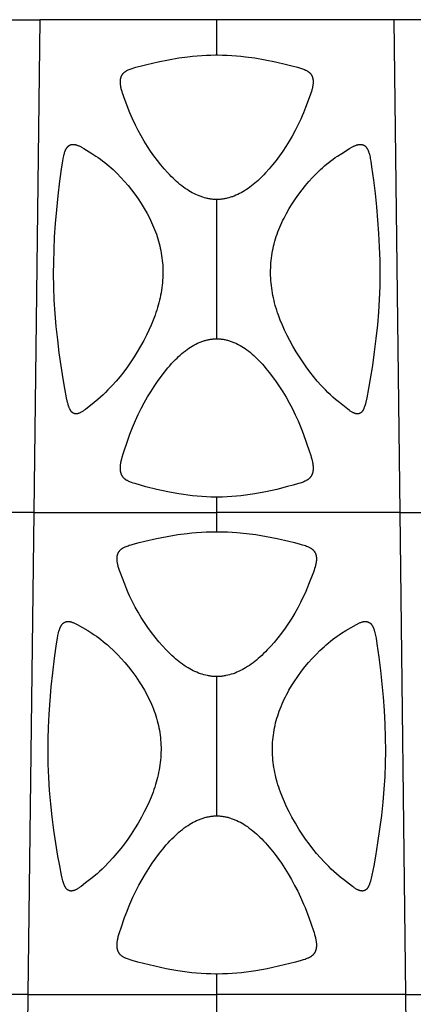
# Model space of a CAD drawing. Header units: millimetres. Extents: x 1250 to 1725, y 0 to 1655.
# Tile 253 of 256: x 1470 to 1505, y 1569 to 1655. Entities that reach past the tile are written whole.
import ezdxf

# ---------------------------------------------------------------- set-up
doc = ezdxf.new("R2010")
doc.units = ezdxf.units.MM
doc.header["$MEASUREMENT"] = 0
doc.layers.add('Crea2D$visibili$tangenti', color=7, linetype='Continuous', true_color=0x000000)

msp = doc.modelspace()

# ---------------------------------------------------------------- linework, layer by layer
at = {"layer": 'Crea2D$visibili$tangenti'}
for p, q in [((1441.887, 1654.609), (1472.206, 1654.609)), ((1472.206, 1654.609), (1471.684, 1611.82)), ((1487.599, 1654.609), (1472.206, 1654.609)), ((1502.993, 1654.609), (1487.599, 1654.609)), ((1487.599, 1651.544), (1487.599, 1654.609)), ((1502.993, 1654.609), (1503.514, 1611.82)), ((1533.312, 1654.609), (1502.993, 1654.609)), ((1487.599, 1626.905), (1487.599, 1638.995)), ((1487.599, 1611.82), (1487.599, 1613.146)), ((1471.684, 1611.82), (1440.337, 1611.82)), ((1471.684, 1611.82), (1471.174, 1569.947)), ((1471.684, 1611.82), (1487.599, 1611.82)), ((1503.514, 1611.82), (1487.599, 1611.82)), ((1487.599, 1610.149), (1487.599, 1611.82)), ((1503.514, 1611.82), (1504.024, 1569.947)), ((1503.514, 1611.82), (1534.861, 1611.82)), ((1487.599, 1585.472), (1487.599, 1597.565)), ((1487.599, 1569.947), (1487.599, 1571.739)), ((1471.174, 1569.947), (1438.823, 1569.947)), ((1471.174, 1569.947), (1470.665, 1528.073)), ((1471.174, 1569.947), (1487.599, 1569.947)), ((1504.024, 1569.947), (1487.599, 1569.947)), ((1487.599, 1568.269), (1487.599, 1569.947)), ((1504.024, 1569.947), (1504.534, 1528.073)), ((1504.024, 1569.947), (1536.375, 1569.947))]:
    msp.add_line(p, q, dxfattribs=at)
for points in [[(1487.599, 1638.995), (1487.522, 1638.996), (1487.446, 1638.999), (1487.369, 1639.004), (1487.293, 1639.009), (1487.216, 1639.017), (1487.14, 1639.026), (1487.064, 1639.036), (1486.988, 1639.047), (1486.912, 1639.06), (1486.837, 1639.075), (1486.762, 1639.09), (1486.687, 1639.107), (1486.538, 1639.145), (1486.391, 1639.188), (1486.311, 1639.214), (1486.232, 1639.241), (1486.075, 1639.299), (1485.921, 1639.362), (1485.768, 1639.431), (1485.618, 1639.504), (1485.47, 1639.582), (1485.324, 1639.664), (1485.18, 1639.75), (1485.019, 1639.853), (1484.86, 1639.96), (1484.705, 1640.072), (1484.552, 1640.188), (1484.403, 1640.308), (1484.256, 1640.43), (1484.111, 1640.557), (1483.969, 1640.686), (1483.806, 1640.84), (1483.646, 1640.999), (1483.489, 1641.16), (1483.334, 1641.324), (1483.034, 1641.66), (1482.744, 1642.005), (1482.435, 1642.393), (1482.137, 1642.79), (1481.85, 1643.194), (1481.575, 1643.607), (1481.294, 1644.058), (1481.026, 1644.518), (1480.772, 1644.985), (1480.531, 1645.458), (1480.279, 1645.992), (1480.16, 1646.262), (1480.046, 1646.534), (1479.549, 1647.835), (1479.462, 1648.072), (1479.411, 1648.221), (1479.363, 1648.372), (1479.32, 1648.523), (1479.3, 1648.6), (1479.282, 1648.676), (1479.269, 1648.738), (1479.256, 1648.8), (1479.245, 1648.863), (1479.236, 1648.925), (1479.228, 1648.988), (1479.222, 1649.051), (1479.217, 1649.114), (1479.215, 1649.178), (1479.215, 1649.236), (1479.217, 1649.295), (1479.219, 1649.325), (1479.221, 1649.354), (1479.224, 1649.383), (1479.228, 1649.413), (1479.232, 1649.442), (1479.237, 1649.471), (1479.243, 1649.5), (1479.249, 1649.528), (1479.256, 1649.557), (1479.264, 1649.585), (1479.273, 1649.613), (1479.283, 1649.641), (1479.292, 1649.665), (1479.302, 1649.69), (1479.313, 1649.714), (1479.324, 1649.737), (1479.336, 1649.761), (1479.349, 1649.784), (1479.363, 1649.806), (1479.376, 1649.829), (1479.391, 1649.851), (1479.406, 1649.872), (1479.422, 1649.893), (1479.438, 1649.914), (1479.455, 1649.934), (1479.473, 1649.954), (1479.491, 1649.973), (1479.509, 1649.991), (1479.53, 1650.011), (1479.552, 1650.03), (1479.574, 1650.049), (1479.596, 1650.067), (1479.62, 1650.084), (1479.643, 1650.101), (1479.667, 1650.117), (1479.692, 1650.132), (1479.716, 1650.148), (1479.742, 1650.162), (1479.793, 1650.19), (1479.845, 1650.217), (1479.897, 1650.242), (1479.98, 1650.278), (1480.063, 1650.311), (1480.146, 1650.342), (1480.231, 1650.372), (1480.401, 1650.426), (1480.573, 1650.476), (1481.05, 1650.607), (1481.53, 1650.728), (1482.494, 1650.95), (1483.394, 1651.131), (1484.298, 1651.286), (1485.095, 1651.395), (1485.495, 1651.439), (1485.895, 1651.475), (1486.297, 1651.504), (1486.698, 1651.525), (1487.1, 1651.539), (1487.503, 1651.544), (1487.599, 1651.544)], [(1487.599, 1651.544), (1487.696, 1651.544), (1488.099, 1651.539), (1488.501, 1651.526), (1488.903, 1651.504), (1489.305, 1651.475), (1489.705, 1651.438), (1490.105, 1651.394), (1490.902, 1651.286), (1491.805, 1651.131), (1492.703, 1650.95), (1493.666, 1650.729), (1494.145, 1650.608), (1494.622, 1650.477), (1494.797, 1650.426), (1494.97, 1650.37), (1495.056, 1650.34), (1495.141, 1650.308), (1495.226, 1650.274), (1495.309, 1650.237), (1495.361, 1650.213), (1495.411, 1650.187), (1495.461, 1650.159), (1495.486, 1650.145), (1495.51, 1650.13), (1495.534, 1650.115), (1495.557, 1650.099), (1495.58, 1650.083), (1495.603, 1650.066), (1495.625, 1650.048), (1495.647, 1650.03), (1495.668, 1650.011), (1495.689, 1649.992), (1495.707, 1649.974), (1495.725, 1649.954), (1495.743, 1649.935), (1495.76, 1649.914), (1495.776, 1649.894), (1495.792, 1649.873), (1495.807, 1649.851), (1495.822, 1649.829), (1495.836, 1649.806), (1495.85, 1649.784), (1495.862, 1649.76), (1495.875, 1649.737), (1495.886, 1649.713), (1495.897, 1649.689), (1495.907, 1649.664), (1495.916, 1649.64), (1495.926, 1649.612), (1495.935, 1649.584), (1495.943, 1649.556), (1495.95, 1649.527), (1495.956, 1649.499), (1495.962, 1649.47), (1495.966, 1649.441), (1495.971, 1649.412), (1495.974, 1649.383), (1495.977, 1649.354), (1495.979, 1649.324), (1495.981, 1649.295), (1495.983, 1649.236), (1495.983, 1649.178), (1495.981, 1649.114), (1495.977, 1649.05), (1495.97, 1648.986), (1495.962, 1648.922), (1495.952, 1648.859), (1495.941, 1648.796), (1495.929, 1648.733), (1495.915, 1648.671), (1495.897, 1648.594), (1495.877, 1648.517), (1495.833, 1648.365), (1495.785, 1648.214), (1495.734, 1648.065), (1495.334, 1646.996), (1495.148, 1646.523), (1495.034, 1646.251), (1494.914, 1645.98), (1494.661, 1645.446), (1494.42, 1644.973), (1494.166, 1644.506), (1493.898, 1644.048), (1493.617, 1643.597), (1493.342, 1643.185), (1493.055, 1642.781), (1492.757, 1642.385), (1492.448, 1641.998), (1492.152, 1641.646), (1491.846, 1641.304), (1491.688, 1641.138), (1491.528, 1640.974), (1491.364, 1640.813), (1491.197, 1640.656), (1491.058, 1640.531), (1490.918, 1640.409), (1490.774, 1640.29), (1490.628, 1640.174), (1490.48, 1640.062), (1490.328, 1639.954), (1490.174, 1639.849), (1490.017, 1639.749), (1489.873, 1639.663), (1489.727, 1639.581), (1489.578, 1639.503), (1489.427, 1639.429), (1489.274, 1639.361), (1489.119, 1639.297), (1489.041, 1639.268), (1488.962, 1639.239), (1488.883, 1639.212), (1488.803, 1639.187), (1488.656, 1639.144), (1488.508, 1639.106), (1488.433, 1639.09), (1488.358, 1639.074), (1488.283, 1639.06), (1488.208, 1639.047), (1488.132, 1639.035), (1488.056, 1639.025), (1487.981, 1639.017), (1487.904, 1639.009), (1487.828, 1639.003), (1487.752, 1638.999), (1487.676, 1638.996), (1487.599, 1638.995)], [(1487.599, 1613.146), (1487.503, 1613.146), (1487.1, 1613.152), (1486.698, 1613.167), (1486.297, 1613.191), (1485.896, 1613.224), (1485.496, 1613.264), (1485.097, 1613.313), (1484.7, 1613.368), (1484.303, 1613.431), (1483.822, 1613.517), (1483.343, 1613.612), (1482.388, 1613.824), (1481.439, 1614.058), (1480.967, 1614.185), (1480.498, 1614.323), (1480.34, 1614.372), (1480.183, 1614.425), (1480.106, 1614.454), (1480.029, 1614.485), (1479.953, 1614.518), (1479.916, 1614.535), (1479.879, 1614.553), (1479.827, 1614.58), (1479.776, 1614.608), (1479.751, 1614.622), (1479.727, 1614.637), (1479.702, 1614.653), (1479.678, 1614.669), (1479.655, 1614.686), (1479.631, 1614.703), (1479.609, 1614.72), (1479.586, 1614.738), (1479.565, 1614.757), (1479.543, 1614.776), (1479.523, 1614.796), (1479.503, 1614.817), (1479.485, 1614.837), (1479.467, 1614.857), (1479.45, 1614.878), (1479.434, 1614.899), (1479.418, 1614.921), (1479.402, 1614.943), (1479.388, 1614.966), (1479.374, 1614.989), (1479.36, 1615.013), (1479.347, 1615.037), (1479.335, 1615.061), (1479.324, 1615.085), (1479.313, 1615.11), (1479.302, 1615.135), (1479.293, 1615.16), (1479.284, 1615.186), (1479.274, 1615.216), (1479.265, 1615.247), (1479.257, 1615.278), (1479.25, 1615.309), (1479.243, 1615.34), (1479.237, 1615.372), (1479.232, 1615.404), (1479.228, 1615.435), (1479.225, 1615.467), (1479.222, 1615.499), (1479.219, 1615.531), (1479.217, 1615.563), (1479.215, 1615.628), (1479.215, 1615.692), (1479.218, 1615.77), (1479.223, 1615.848), (1479.231, 1615.926), (1479.24, 1616.003), (1479.252, 1616.081), (1479.265, 1616.157), (1479.279, 1616.234), (1479.296, 1616.31), (1479.332, 1616.462), (1479.373, 1616.613), (1479.465, 1616.913), (1479.863, 1618.086), (1480.048, 1618.606), (1480.162, 1618.907), (1480.282, 1619.206), (1480.536, 1619.799), (1480.777, 1620.321), (1481.031, 1620.837), (1481.3, 1621.345), (1481.582, 1621.846), (1481.857, 1622.3), (1482.143, 1622.747), (1482.442, 1623.185), (1482.753, 1623.616), (1483.048, 1624), (1483.354, 1624.376), (1483.511, 1624.559), (1483.673, 1624.74), (1483.837, 1624.917), (1484.006, 1625.091), (1484.143, 1625.226), (1484.283, 1625.359), (1484.426, 1625.489), (1484.572, 1625.615), (1484.72, 1625.738), (1484.872, 1625.857), (1485.027, 1625.972), (1485.185, 1626.082), (1485.328, 1626.175), (1485.473, 1626.265), (1485.621, 1626.349), (1485.771, 1626.43), (1485.924, 1626.505), (1486.001, 1626.54), (1486.079, 1626.574), (1486.158, 1626.607), (1486.237, 1626.638), (1486.317, 1626.668), (1486.397, 1626.696), (1486.47, 1626.72), (1486.543, 1626.742), (1486.617, 1626.763), (1486.691, 1626.783), (1486.765, 1626.802), (1486.84, 1626.819), (1486.915, 1626.834), (1486.99, 1626.848), (1487.066, 1626.861), (1487.141, 1626.872), (1487.217, 1626.881), (1487.294, 1626.889), (1487.37, 1626.896), (1487.446, 1626.901), (1487.523, 1626.904), (1487.599, 1626.905)], [(1487.599, 1626.905), (1487.679, 1626.904), (1487.759, 1626.9), (1487.839, 1626.895), (1487.919, 1626.888), (1487.998, 1626.879), (1488.077, 1626.869), (1488.156, 1626.857), (1488.235, 1626.843), (1488.314, 1626.828), (1488.392, 1626.811), (1488.47, 1626.792), (1488.547, 1626.772), (1488.624, 1626.751), (1488.701, 1626.728), (1488.777, 1626.704), (1488.853, 1626.678), (1488.933, 1626.649), (1489.012, 1626.618), (1489.091, 1626.586), (1489.169, 1626.552), (1489.247, 1626.517), (1489.324, 1626.481), (1489.476, 1626.404), (1489.626, 1626.323), (1489.773, 1626.237), (1489.917, 1626.146), (1490.059, 1626.051), (1490.22, 1625.937), (1490.378, 1625.818), (1490.532, 1625.695), (1490.683, 1625.568), (1490.831, 1625.437), (1490.976, 1625.302), (1491.118, 1625.165), (1491.257, 1625.025), (1491.418, 1624.857), (1491.575, 1624.685), (1491.729, 1624.511), (1491.88, 1624.333), (1492.173, 1623.972), (1492.456, 1623.602), (1492.767, 1623.17), (1493.066, 1622.73), (1493.353, 1622.282), (1493.628, 1621.826), (1493.909, 1621.328), (1494.175, 1620.821), (1494.428, 1620.307), (1494.668, 1619.787), (1494.92, 1619.198), (1495.039, 1618.9), (1495.153, 1618.6), (1495.649, 1617.166), (1495.783, 1616.756), (1495.827, 1616.607), (1495.867, 1616.457), (1495.903, 1616.306), (1495.919, 1616.23), (1495.933, 1616.154), (1495.946, 1616.078), (1495.958, 1616.001), (1495.967, 1615.924), (1495.975, 1615.847), (1495.98, 1615.77), (1495.983, 1615.692), (1495.983, 1615.63), (1495.981, 1615.567), (1495.977, 1615.505), (1495.975, 1615.474), (1495.971, 1615.443), (1495.967, 1615.413), (1495.963, 1615.382), (1495.957, 1615.351), (1495.951, 1615.321), (1495.945, 1615.29), (1495.937, 1615.26), (1495.929, 1615.23), (1495.92, 1615.201), (1495.911, 1615.174), (1495.901, 1615.148), (1495.891, 1615.123), (1495.88, 1615.097), (1495.868, 1615.072), (1495.856, 1615.047), (1495.843, 1615.022), (1495.83, 1614.998), (1495.816, 1614.974), (1495.801, 1614.95), (1495.785, 1614.927), (1495.769, 1614.905), (1495.752, 1614.883), (1495.735, 1614.861), (1495.717, 1614.84), (1495.699, 1614.82), (1495.679, 1614.8), (1495.66, 1614.781), (1495.639, 1614.762), (1495.618, 1614.744), (1495.597, 1614.726), (1495.575, 1614.709), (1495.553, 1614.693), (1495.53, 1614.676), (1495.507, 1614.661), (1495.484, 1614.646), (1495.46, 1614.631), (1495.436, 1614.617), (1495.388, 1614.589), (1495.338, 1614.563), (1495.3, 1614.544), (1495.262, 1614.526), (1495.185, 1614.492), (1495.107, 1614.46), (1495.028, 1614.43), (1494.868, 1614.376), (1494.707, 1614.325), (1494.237, 1614.187), (1493.765, 1614.059), (1492.815, 1613.825), (1491.861, 1613.614), (1491.381, 1613.519), (1490.9, 1613.432), (1490.503, 1613.369), (1490.104, 1613.313), (1489.704, 1613.264), (1489.304, 1613.224), (1488.902, 1613.191), (1488.501, 1613.167), (1488.098, 1613.152), (1487.696, 1613.146), (1487.599, 1613.146)], [(1487.599, 1597.565), (1487.519, 1597.567), (1487.439, 1597.57), (1487.359, 1597.574), (1487.279, 1597.58), (1487.199, 1597.588), (1487.119, 1597.597), (1487.04, 1597.607), (1486.961, 1597.619), (1486.882, 1597.632), (1486.803, 1597.647), (1486.646, 1597.68), (1486.49, 1597.719), (1486.336, 1597.763), (1486.175, 1597.816), (1486.015, 1597.873), (1485.858, 1597.936), (1485.702, 1598.004), (1485.549, 1598.076), (1485.397, 1598.153), (1485.248, 1598.234), (1485.101, 1598.319), (1484.936, 1598.421), (1484.773, 1598.528), (1484.614, 1598.639), (1484.457, 1598.754), (1484.303, 1598.873), (1484.152, 1598.995), (1484.003, 1599.121), (1483.857, 1599.249), (1483.685, 1599.406), (1483.516, 1599.567), (1483.351, 1599.731), (1483.189, 1599.897), (1482.873, 1600.239), (1482.567, 1600.591), (1482.237, 1600.995), (1481.919, 1601.408), (1481.613, 1601.83), (1481.32, 1602.261), (1481.039, 1602.7), (1480.771, 1603.147), (1480.517, 1603.602), (1480.275, 1604.064), (1480.023, 1604.586), (1479.903, 1604.85), (1479.788, 1605.116), (1479.594, 1605.593), (1479.191, 1606.636), (1479.135, 1606.792), (1479.083, 1606.95), (1479.059, 1607.029), (1479.036, 1607.109), (1479.015, 1607.19), (1478.995, 1607.27), (1478.982, 1607.331), (1478.97, 1607.393), (1478.959, 1607.454), (1478.949, 1607.516), (1478.941, 1607.578), (1478.935, 1607.64), (1478.93, 1607.702), (1478.928, 1607.765), (1478.928, 1607.824), (1478.929, 1607.854), (1478.93, 1607.883), (1478.932, 1607.913), (1478.935, 1607.943), (1478.938, 1607.972), (1478.942, 1608.002), (1478.946, 1608.031), (1478.951, 1608.061), (1478.957, 1608.09), (1478.964, 1608.119), (1478.971, 1608.147), (1478.98, 1608.176), (1478.989, 1608.204), (1478.999, 1608.232), (1479.009, 1608.256), (1479.019, 1608.281), (1479.03, 1608.305), (1479.042, 1608.329), (1479.055, 1608.352), (1479.068, 1608.375), (1479.082, 1608.398), (1479.097, 1608.42), (1479.112, 1608.442), (1479.127, 1608.464), (1479.144, 1608.485), (1479.16, 1608.505), (1479.178, 1608.525), (1479.196, 1608.545), (1479.214, 1608.564), (1479.233, 1608.582), (1479.255, 1608.602), (1479.277, 1608.621), (1479.3, 1608.639), (1479.323, 1608.657), (1479.346, 1608.674), (1479.37, 1608.691), (1479.395, 1608.707), (1479.42, 1608.722), (1479.445, 1608.737), (1479.47, 1608.752), (1479.522, 1608.779), (1479.575, 1608.805), (1479.628, 1608.83), (1479.715, 1608.867), (1479.802, 1608.902), (1479.89, 1608.934), (1479.979, 1608.964), (1480.159, 1609.02), (1480.339, 1609.071), (1480.838, 1609.205), (1481.339, 1609.329), (1482.348, 1609.554), (1483.274, 1609.736), (1484.205, 1609.892), (1485.025, 1610), (1485.436, 1610.044), (1485.848, 1610.08), (1486.26, 1610.109), (1486.673, 1610.13), (1487.086, 1610.144), (1487.499, 1610.149), (1487.599, 1610.149)], [(1487.599, 1610.149), (1487.699, 1610.149), (1488.113, 1610.144), (1488.526, 1610.131), (1488.939, 1610.109), (1489.351, 1610.08), (1490.174, 1610), (1490.993, 1609.892), (1491.923, 1609.737), (1492.849, 1609.554), (1493.857, 1609.329), (1494.358, 1609.205), (1494.857, 1609.072), (1495.038, 1609.02), (1495.217, 1608.965), (1495.306, 1608.935), (1495.394, 1608.903), (1495.481, 1608.868), (1495.568, 1608.831), (1495.621, 1608.807), (1495.673, 1608.781), (1495.724, 1608.754), (1495.75, 1608.739), (1495.775, 1608.725), (1495.799, 1608.709), (1495.824, 1608.694), (1495.848, 1608.677), (1495.871, 1608.66), (1495.894, 1608.643), (1495.917, 1608.625), (1495.939, 1608.606), (1495.96, 1608.587), (1495.98, 1608.568), (1495.999, 1608.548), (1496.018, 1608.528), (1496.036, 1608.507), (1496.054, 1608.486), (1496.071, 1608.464), (1496.087, 1608.442), (1496.103, 1608.419), (1496.118, 1608.396), (1496.132, 1608.373), (1496.146, 1608.349), (1496.158, 1608.324), (1496.171, 1608.3), (1496.182, 1608.275), (1496.193, 1608.249), (1496.203, 1608.224), (1496.212, 1608.196), (1496.221, 1608.169), (1496.229, 1608.141), (1496.236, 1608.112), (1496.243, 1608.084), (1496.248, 1608.055), (1496.253, 1608.027), (1496.257, 1607.998), (1496.261, 1607.969), (1496.264, 1607.94), (1496.266, 1607.91), (1496.268, 1607.881), (1496.27, 1607.823), (1496.27, 1607.765), (1496.269, 1607.733), (1496.268, 1607.7), (1496.263, 1607.636), (1496.257, 1607.572), (1496.248, 1607.508), (1496.238, 1607.445), (1496.227, 1607.381), (1496.214, 1607.318), (1496.199, 1607.255), (1496.18, 1607.177), (1496.16, 1607.1), (1496.114, 1606.946), (1496.064, 1606.794), (1496.01, 1606.643), (1495.593, 1605.563), (1495.398, 1605.087), (1495.279, 1604.811), (1495.154, 1604.538), (1494.89, 1603.999), (1494.647, 1603.538), (1494.39, 1603.084), (1494.121, 1602.637), (1493.838, 1602.199), (1493.543, 1601.769), (1493.236, 1601.348), (1492.916, 1600.937), (1492.583, 1600.535), (1492.292, 1600.202), (1491.99, 1599.878), (1491.836, 1599.719), (1491.679, 1599.564), (1491.518, 1599.411), (1491.355, 1599.261), (1491.209, 1599.132), (1491.06, 1599.006), (1490.909, 1598.883), (1490.754, 1598.764), (1490.598, 1598.648), (1490.438, 1598.536), (1490.275, 1598.429), (1490.109, 1598.326), (1489.962, 1598.24), (1489.812, 1598.158), (1489.66, 1598.081), (1489.505, 1598.008), (1489.349, 1597.939), (1489.19, 1597.876), (1489.03, 1597.818), (1488.868, 1597.765), (1488.713, 1597.721), (1488.557, 1597.681), (1488.399, 1597.648), (1488.32, 1597.633), (1488.241, 1597.619), (1488.161, 1597.607), (1488.081, 1597.597), (1488.001, 1597.588), (1487.921, 1597.58), (1487.841, 1597.574), (1487.76, 1597.57), (1487.68, 1597.567), (1487.599, 1597.565)], [(1475.012, 1578.952), (1474.999, 1578.95), (1474.985, 1578.948), (1474.972, 1578.947), (1474.959, 1578.946), (1474.946, 1578.945), (1474.933, 1578.945), (1474.919, 1578.946), (1474.906, 1578.946), (1474.893, 1578.947), (1474.88, 1578.949), (1474.867, 1578.951), (1474.854, 1578.953), (1474.841, 1578.955), (1474.828, 1578.958), (1474.815, 1578.961), (1474.802, 1578.965), (1474.79, 1578.969), (1474.777, 1578.973), (1474.765, 1578.977), (1474.752, 1578.982), (1474.74, 1578.987), (1474.728, 1578.992), (1474.716, 1578.998), (1474.704, 1579.004), (1474.692, 1579.01), (1474.68, 1579.017), (1474.669, 1579.023), (1474.658, 1579.03), (1474.647, 1579.037), (1474.636, 1579.045), (1474.625, 1579.052), (1474.614, 1579.06), (1474.602, 1579.07), (1474.59, 1579.08), (1474.578, 1579.09), (1474.566, 1579.101), (1474.555, 1579.112), (1474.544, 1579.123), (1474.533, 1579.135), (1474.522, 1579.146), (1474.512, 1579.158), (1474.502, 1579.171), (1474.492, 1579.183), (1474.483, 1579.196), (1474.473, 1579.209), (1474.464, 1579.222), (1474.446, 1579.248), (1474.43, 1579.275), (1474.414, 1579.303), (1474.398, 1579.332), (1474.384, 1579.36), (1474.37, 1579.39), (1474.356, 1579.419), (1474.331, 1579.479), (1474.315, 1579.521), (1474.299, 1579.563), (1474.27, 1579.647), (1474.244, 1579.733), (1474.22, 1579.818), (1474.187, 1579.943), (1474.157, 1580.069), (1474.101, 1580.321), (1473.939, 1581.141), (1473.792, 1581.963), (1473.606, 1583.098), (1473.439, 1584.235), (1473.292, 1585.375), (1473.166, 1586.518), (1473.065, 1587.663), (1472.989, 1588.81), (1472.941, 1589.958), (1472.923, 1591.108), (1472.931, 1592.129), (1472.962, 1593.149), (1473.02, 1594.317), (1473.102, 1595.484), (1473.21, 1596.686), (1473.337, 1597.886), (1473.489, 1599.156), (1473.666, 1600.423), (1473.744, 1600.901), (1473.79, 1601.139), (1473.843, 1601.375), (1473.877, 1601.509), (1473.896, 1601.575), (1473.916, 1601.641), (1473.938, 1601.706), (1473.95, 1601.738), (1473.962, 1601.77), (1473.975, 1601.802), (1473.989, 1601.833), (1474.003, 1601.865), (1474.018, 1601.896), (1474.03, 1601.919), (1474.043, 1601.942), (1474.056, 1601.966), (1474.069, 1601.988), (1474.083, 1602.011), (1474.098, 1602.033), (1474.113, 1602.055), (1474.129, 1602.076), (1474.145, 1602.096), (1474.162, 1602.117), (1474.179, 1602.136), (1474.197, 1602.155), (1474.206, 1602.164), (1474.216, 1602.173), (1474.225, 1602.182), (1474.235, 1602.191), (1474.245, 1602.2), (1474.255, 1602.208), (1474.266, 1602.216), (1474.276, 1602.224), (1474.286, 1602.231), (1474.296, 1602.238), (1474.306, 1602.245), (1474.316, 1602.251), (1474.326, 1602.258), (1474.337, 1602.264), (1474.347, 1602.27), (1474.358, 1602.276), (1474.369, 1602.282), (1474.38, 1602.287), (1474.391, 1602.292), (1474.402, 1602.297), (1474.413, 1602.302), (1474.425, 1602.307), (1474.436, 1602.311), (1474.447, 1602.315), (1474.459, 1602.319), (1474.471, 1602.323), (1474.482, 1602.327), (1474.494, 1602.33), (1474.506, 1602.333), (1474.517, 1602.336), (1474.529, 1602.339), (1474.541, 1602.341), (1474.553, 1602.343), (1474.565, 1602.345), (1474.577, 1602.347), (1474.589, 1602.348), (1474.601, 1602.35), (1474.613, 1602.351), (1474.625, 1602.351), (1474.637, 1602.352), (1474.661, 1602.352), (1474.685, 1602.352), (1474.708, 1602.352), (1474.732, 1602.351), (1474.755, 1602.349), (1474.779, 1602.346), (1474.802, 1602.343), (1474.825, 1602.34), (1474.848, 1602.335), (1474.872, 1602.331), (1474.895, 1602.326), (1474.918, 1602.32), (1474.963, 1602.308), (1475.008, 1602.294), (1475.066, 1602.275), (1475.122, 1602.254), (1475.178, 1602.231), (1475.234, 1602.207), (1475.288, 1602.182), (1475.342, 1602.155), (1475.449, 1602.098), (1476.375, 1601.557), (1476.749, 1601.33), (1476.949, 1601.199), (1477.146, 1601.063), (1477.34, 1600.922), (1477.531, 1600.777), (1477.72, 1600.627), (1477.907, 1600.475), (1478.091, 1600.319), (1478.272, 1600.16), (1478.625, 1599.832), (1478.968, 1599.493), (1479.299, 1599.142), (1479.618, 1598.781), (1479.925, 1598.409), (1480.221, 1598.028), (1480.548, 1597.575), (1480.862, 1597.112), (1481.092, 1596.753), (1481.312, 1596.388), (1481.424, 1596.19), (1481.532, 1595.991), (1481.636, 1595.789), (1481.736, 1595.585), (1481.832, 1595.379), (1481.924, 1595.171), (1482.011, 1594.961), (1482.095, 1594.75), (1482.168, 1594.55), (1482.238, 1594.349), (1482.304, 1594.146), (1482.366, 1593.943), (1482.423, 1593.738), (1482.476, 1593.531), (1482.525, 1593.324), (1482.569, 1593.116), (1482.609, 1592.907), (1482.644, 1592.697), (1482.675, 1592.487), (1482.7, 1592.275), (1482.721, 1592.064), (1482.737, 1591.851), (1482.747, 1591.638), (1482.753, 1591.425)], [(1482.753, 1591.425), (1482.753, 1591.404), (1482.754, 1591.187), (1482.75, 1590.969), (1482.741, 1590.752), (1482.728, 1590.535), (1482.709, 1590.318), (1482.686, 1590.102), (1482.658, 1589.886), (1482.625, 1589.671), (1482.588, 1589.456), (1482.547, 1589.241), (1482.501, 1589.027), (1482.45, 1588.815), (1482.396, 1588.603), (1482.338, 1588.392), (1482.276, 1588.182), (1482.21, 1587.974), (1482.137, 1587.755), (1482.061, 1587.538), (1481.896, 1587.109), (1481.717, 1586.685), (1481.524, 1586.267), (1481.297, 1585.816), (1481.059, 1585.371), (1480.763, 1584.848), (1480.452, 1584.334), (1480.17, 1583.894), (1479.875, 1583.462), (1479.568, 1583.039), (1479.249, 1582.625), (1478.918, 1582.22), (1478.576, 1581.825), (1478.222, 1581.441), (1477.857, 1581.067), (1477.637, 1580.853), (1477.413, 1580.644), (1477.185, 1580.439), (1476.951, 1580.24), (1476.769, 1580.091), (1476.189, 1579.646), (1475.796, 1579.345), (1475.687, 1579.266), (1475.631, 1579.228), (1475.575, 1579.19), (1475.518, 1579.154), (1475.461, 1579.12), (1475.402, 1579.087), (1475.372, 1579.072), (1475.342, 1579.057), (1475.302, 1579.038), (1475.262, 1579.021), (1475.242, 1579.012), (1475.222, 1579.004), (1475.202, 1578.997), (1475.181, 1578.99), (1475.16, 1578.983), (1475.14, 1578.977), (1475.119, 1578.971), (1475.098, 1578.966), (1475.076, 1578.962), (1475.055, 1578.958), (1475.033, 1578.955), (1475.012, 1578.952)], [(1487.599, 1571.739), (1487.499, 1571.739), (1487.085, 1571.744), (1486.672, 1571.759), (1486.258, 1571.783), (1485.846, 1571.815), (1485.434, 1571.855), (1485.022, 1571.902), (1484.612, 1571.957), (1484.202, 1572.02), (1483.707, 1572.104), (1483.213, 1572.198), (1482.229, 1572.407), (1481.235, 1572.641), (1480.741, 1572.77), (1480.25, 1572.908), (1480.08, 1572.96), (1479.912, 1573.015), (1479.828, 1573.045), (1479.746, 1573.078), (1479.664, 1573.113), (1479.624, 1573.132), (1479.584, 1573.151), (1479.535, 1573.176), (1479.486, 1573.203), (1479.462, 1573.217), (1479.438, 1573.232), (1479.415, 1573.247), (1479.391, 1573.262), (1479.369, 1573.278), (1479.346, 1573.294), (1479.324, 1573.31), (1479.303, 1573.328), (1479.282, 1573.345), (1479.261, 1573.364), (1479.241, 1573.383), (1479.221, 1573.402), (1479.203, 1573.422), (1479.184, 1573.443), (1479.167, 1573.464), (1479.149, 1573.486), (1479.133, 1573.508), (1479.117, 1573.531), (1479.102, 1573.554), (1479.087, 1573.578), (1479.073, 1573.602), (1479.06, 1573.626), (1479.048, 1573.651), (1479.036, 1573.676), (1479.024, 1573.701), (1479.014, 1573.727), (1479.004, 1573.753), (1478.995, 1573.779), (1478.985, 1573.809), (1478.976, 1573.839), (1478.968, 1573.869), (1478.961, 1573.899), (1478.955, 1573.93), (1478.949, 1573.96), (1478.945, 1573.991), (1478.94, 1574.022), (1478.937, 1574.053), (1478.934, 1574.084), (1478.932, 1574.115), (1478.93, 1574.146), (1478.928, 1574.209), (1478.928, 1574.271), (1478.931, 1574.341), (1478.935, 1574.411), (1478.942, 1574.481), (1478.95, 1574.55), (1478.96, 1574.62), (1478.972, 1574.689), (1478.985, 1574.758), (1478.999, 1574.826), (1479.018, 1574.911), (1479.039, 1574.996), (1479.084, 1575.164), (1479.134, 1575.331), (1479.279, 1575.76), (1479.589, 1576.639), (1479.799, 1577.206), (1479.918, 1577.508), (1480.043, 1577.808), (1480.307, 1578.401), (1480.558, 1578.924), (1480.823, 1579.441), (1481.103, 1579.95), (1481.397, 1580.451), (1481.683, 1580.907), (1481.982, 1581.355), (1482.294, 1581.794), (1482.618, 1582.225), (1482.911, 1582.593), (1483.215, 1582.952), (1483.372, 1583.127), (1483.531, 1583.3), (1483.694, 1583.47), (1483.86, 1583.636), (1484.005, 1583.775), (1484.152, 1583.911), (1484.302, 1584.043), (1484.456, 1584.172), (1484.612, 1584.298), (1484.771, 1584.419), (1484.934, 1584.536), (1485.1, 1584.648), (1485.246, 1584.74), (1485.394, 1584.828), (1485.544, 1584.912), (1485.697, 1584.991), (1485.852, 1585.065), (1486.01, 1585.134), (1486.089, 1585.166), (1486.17, 1585.197), (1486.25, 1585.227), (1486.332, 1585.255), (1486.409, 1585.279), (1486.486, 1585.303), (1486.563, 1585.325), (1486.642, 1585.345), (1486.72, 1585.364), (1486.799, 1585.382), (1486.878, 1585.398), (1486.957, 1585.413), (1487.037, 1585.426), (1487.117, 1585.437), (1487.197, 1585.447), (1487.277, 1585.455), (1487.357, 1585.462), (1487.438, 1585.467), (1487.519, 1585.47), (1487.599, 1585.472)], [(1487.599, 1585.472), (1487.68, 1585.47), (1487.76, 1585.467), (1487.84, 1585.462), (1487.921, 1585.456), (1488.001, 1585.447), (1488.081, 1585.437), (1488.16, 1585.426), (1488.24, 1585.413), (1488.319, 1585.399), (1488.398, 1585.382), (1488.476, 1585.365), (1488.555, 1585.346), (1488.633, 1585.325), (1488.71, 1585.303), (1488.787, 1585.28), (1488.864, 1585.255), (1488.945, 1585.227), (1489.026, 1585.198), (1489.107, 1585.167), (1489.187, 1585.135), (1489.345, 1585.066), (1489.5, 1584.991), (1489.653, 1584.912), (1489.804, 1584.828), (1489.953, 1584.74), (1490.098, 1584.647), (1490.265, 1584.535), (1490.429, 1584.417), (1490.589, 1584.295), (1490.746, 1584.169), (1490.9, 1584.039), (1491.051, 1583.906), (1491.2, 1583.769), (1491.345, 1583.629), (1491.511, 1583.463), (1491.673, 1583.294), (1491.832, 1583.122), (1491.988, 1582.946), (1492.291, 1582.588), (1492.584, 1582.22), (1492.908, 1581.79), (1493.219, 1581.35), (1493.518, 1580.902), (1493.804, 1580.446), (1494.098, 1579.946), (1494.377, 1579.438), (1494.641, 1578.923), (1494.891, 1578.4), (1495.155, 1577.808), (1495.28, 1577.508), (1495.399, 1577.207), (1495.609, 1576.64), (1496.01, 1575.498), (1496.064, 1575.332), (1496.114, 1575.165), (1496.16, 1574.996), (1496.18, 1574.911), (1496.2, 1574.826), (1496.214, 1574.758), (1496.227, 1574.689), (1496.238, 1574.62), (1496.248, 1574.55), (1496.257, 1574.481), (1496.263, 1574.411), (1496.268, 1574.341), (1496.27, 1574.271), (1496.27, 1574.208), (1496.268, 1574.146), (1496.267, 1574.115), (1496.264, 1574.083), (1496.261, 1574.052), (1496.258, 1574.021), (1496.254, 1573.99), (1496.249, 1573.959), (1496.243, 1573.929), (1496.237, 1573.898), (1496.23, 1573.868), (1496.222, 1573.838), (1496.213, 1573.808), (1496.204, 1573.778), (1496.194, 1573.752), (1496.184, 1573.726), (1496.174, 1573.7), (1496.162, 1573.674), (1496.15, 1573.649), (1496.137, 1573.624), (1496.124, 1573.6), (1496.11, 1573.576), (1496.095, 1573.552), (1496.08, 1573.529), (1496.064, 1573.506), (1496.047, 1573.484), (1496.03, 1573.462), (1496.012, 1573.441), (1495.994, 1573.42), (1495.975, 1573.4), (1495.955, 1573.38), (1495.935, 1573.361), (1495.914, 1573.343), (1495.893, 1573.325), (1495.871, 1573.308), (1495.849, 1573.291), (1495.826, 1573.275), (1495.803, 1573.259), (1495.78, 1573.244), (1495.756, 1573.229), (1495.732, 1573.215), (1495.708, 1573.201), (1495.659, 1573.174), (1495.609, 1573.149), (1495.569, 1573.129), (1495.529, 1573.111), (1495.447, 1573.076), (1495.365, 1573.043), (1495.281, 1573.013), (1495.113, 1572.958), (1494.943, 1572.907), (1494.451, 1572.768), (1493.957, 1572.64), (1492.964, 1572.406), (1491.98, 1572.197), (1491.487, 1572.104), (1490.991, 1572.019), (1490.582, 1571.957), (1490.173, 1571.902), (1489.762, 1571.854), (1489.351, 1571.814), (1488.938, 1571.783), (1488.526, 1571.759), (1488.113, 1571.744), (1487.699, 1571.739), (1487.599, 1571.739)]]:
    msp.add_lwpolyline(points, dxfattribs=at)
for points in [[(1475.428, 1620.384), (1475.416, 1620.382), (1475.403, 1620.381), (1475.391, 1620.379), (1475.378, 1620.379), (1475.366, 1620.378), (1475.353, 1620.378), (1475.34, 1620.378), (1475.328, 1620.379), (1475.315, 1620.38), (1475.303, 1620.381), (1475.29, 1620.383), (1475.278, 1620.385), (1475.266, 1620.388), (1475.253, 1620.39), (1475.241, 1620.394), (1475.229, 1620.397), (1475.217, 1620.401), (1475.205, 1620.405), (1475.193, 1620.409), (1475.181, 1620.414), (1475.169, 1620.418), (1475.158, 1620.424), (1475.146, 1620.429), (1475.135, 1620.435), (1475.124, 1620.441), (1475.113, 1620.447), (1475.102, 1620.453), (1475.091, 1620.46), (1475.081, 1620.467), (1475.07, 1620.474), (1475.06, 1620.481), (1475.05, 1620.489), (1475.038, 1620.499), (1475.026, 1620.509), (1475.014, 1620.519), (1475.002, 1620.53), (1474.991, 1620.541), (1474.98, 1620.552), (1474.969, 1620.564), (1474.959, 1620.576), (1474.948, 1620.588), (1474.938, 1620.6), (1474.929, 1620.612), (1474.919, 1620.625), (1474.91, 1620.638), (1474.901, 1620.651), (1474.892, 1620.664), (1474.884, 1620.678), (1474.867, 1620.705), (1474.852, 1620.733), (1474.837, 1620.762), (1474.823, 1620.791), (1474.809, 1620.82), (1474.796, 1620.85), (1474.772, 1620.91), (1474.756, 1620.952), (1474.741, 1620.994), (1474.712, 1621.079), (1474.687, 1621.164), (1474.663, 1621.25), (1474.63, 1621.379), (1474.6, 1621.51), (1474.545, 1621.772), (1474.388, 1622.592), (1474.247, 1623.414), (1474.068, 1624.547), (1473.906, 1625.683), (1473.764, 1626.822), (1473.643, 1627.963), (1473.545, 1629.106), (1473.472, 1630.251), (1473.426, 1631.397), (1473.409, 1632.545), (1473.417, 1633.563), (1473.446, 1634.582), (1473.502, 1635.747), (1473.581, 1636.911), (1473.685, 1638.11), (1473.808, 1639.308), (1473.954, 1640.575), (1474.125, 1641.839), (1474.2, 1642.316), (1474.244, 1642.554), (1474.294, 1642.79), (1474.328, 1642.928), (1474.346, 1642.996), (1474.366, 1643.064), (1474.388, 1643.132), (1474.4, 1643.165), (1474.412, 1643.198), (1474.425, 1643.231), (1474.439, 1643.264), (1474.454, 1643.296), (1474.469, 1643.329), (1474.48, 1643.352), (1474.493, 1643.376), (1474.505, 1643.399), (1474.519, 1643.422), (1474.532, 1643.444), (1474.546, 1643.467), (1474.561, 1643.488), (1474.577, 1643.51), (1474.593, 1643.531), (1474.609, 1643.551), (1474.626, 1643.571), (1474.635, 1643.58), (1474.644, 1643.59), (1474.653, 1643.599), (1474.663, 1643.608), (1474.672, 1643.617), (1474.682, 1643.626), (1474.692, 1643.635), (1474.702, 1643.643), (1474.712, 1643.651), (1474.722, 1643.659), (1474.732, 1643.666), (1474.741, 1643.673), (1474.751, 1643.679), (1474.76, 1643.685), (1474.77, 1643.692), (1474.78, 1643.698), (1474.79, 1643.703), (1474.801, 1643.709), (1474.811, 1643.714), (1474.821, 1643.72), (1474.832, 1643.725), (1474.842, 1643.73), (1474.853, 1643.734), (1474.864, 1643.739), (1474.875, 1643.743), (1474.886, 1643.747), (1474.896, 1643.751), (1474.908, 1643.755), (1474.919, 1643.758), (1474.93, 1643.761), (1474.941, 1643.764), (1474.952, 1643.767), (1474.964, 1643.77), (1474.975, 1643.772), (1474.986, 1643.774), (1474.998, 1643.776), (1475.009, 1643.777), (1475.021, 1643.779), (1475.032, 1643.78), (1475.043, 1643.781), (1475.055, 1643.781), (1475.066, 1643.782), (1475.088, 1643.783), (1475.11, 1643.783), (1475.132, 1643.782), (1475.154, 1643.781), (1475.176, 1643.779), (1475.198, 1643.777), (1475.22, 1643.774), (1475.241, 1643.771), (1475.263, 1643.767), (1475.285, 1643.762), (1475.306, 1643.758), (1475.327, 1643.753), (1475.37, 1643.741), (1475.412, 1643.728), (1475.44, 1643.719), (1475.468, 1643.709), (1475.524, 1643.688), (1475.579, 1643.665), (1475.634, 1643.641), (1475.688, 1643.615), (1475.741, 1643.588), (1475.794, 1643.56), (1475.846, 1643.531), (1476.05, 1643.41), (1476.733, 1642.995), (1477.097, 1642.764), (1477.293, 1642.632), (1477.485, 1642.496), (1477.674, 1642.354), (1477.861, 1642.209), (1478.046, 1642.059), (1478.227, 1641.905), (1478.406, 1641.749), (1478.582, 1641.589), (1478.754, 1641.426), (1478.924, 1641.26), (1479.255, 1640.919), (1479.575, 1640.567), (1479.883, 1640.205), (1480.18, 1639.834), (1480.467, 1639.454), (1480.754, 1639.049), (1481.029, 1638.635), (1481.291, 1638.213), (1481.538, 1637.782), (1481.743, 1637.395), (1481.841, 1637.199), (1481.935, 1637.001), (1482.025, 1636.802), (1482.112, 1636.6), (1482.195, 1636.398), (1482.274, 1636.193), (1482.346, 1635.993), (1482.414, 1635.791), (1482.478, 1635.588), (1482.538, 1635.383), (1482.594, 1635.177), (1482.645, 1634.97), (1482.692, 1634.762), (1482.735, 1634.554), (1482.773, 1634.344), (1482.807, 1634.133), (1482.836, 1633.922), (1482.861, 1633.711), (1482.881, 1633.499), (1482.897, 1633.286), (1482.907, 1633.073), (1482.913, 1632.86), (1482.914, 1632.839), (1482.915, 1632.624), (1482.911, 1632.409), (1482.902, 1632.193), (1482.889, 1631.978), (1482.872, 1631.763), (1482.85, 1631.549), (1482.823, 1631.335), (1482.792, 1631.122), (1482.756, 1630.903), (1482.715, 1630.684), (1482.67, 1630.466), (1482.621, 1630.249), (1482.567, 1630.033), (1482.51, 1629.818), (1482.448, 1629.604), (1482.383, 1629.391), (1482.311, 1629.169), (1482.235, 1628.948), (1482.071, 1628.509), (1481.893, 1628.077), (1481.701, 1627.65), (1481.482, 1627.201), (1481.251, 1626.759), (1480.976, 1626.259), (1480.689, 1625.767), (1480.413, 1625.322), (1480.124, 1624.886), (1479.824, 1624.458), (1479.511, 1624.039), (1479.186, 1623.629), (1478.85, 1623.229), (1478.501, 1622.839), (1478.141, 1622.46), (1477.927, 1622.246), (1477.708, 1622.036), (1477.485, 1621.831), (1477.258, 1621.632), (1476.933, 1621.365), (1476.181, 1620.772), (1476.079, 1620.696), (1476.027, 1620.659), (1475.974, 1620.623), (1475.921, 1620.588), (1475.866, 1620.554), (1475.811, 1620.523), (1475.755, 1620.492), (1475.716, 1620.473), (1475.676, 1620.455), (1475.657, 1620.447), (1475.637, 1620.439), (1475.616, 1620.431), (1475.596, 1620.424), (1475.576, 1620.417), (1475.555, 1620.41), (1475.534, 1620.405), (1475.513, 1620.399), (1475.492, 1620.395), (1475.471, 1620.391), (1475.45, 1620.387)], [(1499.77, 1620.384), (1499.748, 1620.387), (1499.726, 1620.391), (1499.704, 1620.396), (1499.682, 1620.401), (1499.66, 1620.406), (1499.639, 1620.412), (1499.618, 1620.419), (1499.597, 1620.426), (1499.576, 1620.434), (1499.555, 1620.442), (1499.534, 1620.451), (1499.513, 1620.46), (1499.473, 1620.478), (1499.433, 1620.499), (1499.378, 1620.528), (1499.324, 1620.56), (1499.27, 1620.593), (1499.218, 1620.627), (1499.166, 1620.663), (1499.115, 1620.699), (1499.015, 1620.774), (1498.263, 1621.367), (1497.939, 1621.634), (1497.711, 1621.833), (1497.489, 1622.037), (1497.271, 1622.247), (1497.057, 1622.461), (1496.697, 1622.839), (1496.349, 1623.229), (1496.012, 1623.629), (1495.687, 1624.039), (1495.375, 1624.458), (1495.074, 1624.886), (1494.786, 1625.322), (1494.51, 1625.766), (1494.223, 1626.257), (1493.949, 1626.756), (1493.718, 1627.199), (1493.5, 1627.647), (1493.308, 1628.072), (1493.13, 1628.503), (1492.966, 1628.94), (1492.89, 1629.16), (1492.818, 1629.382), (1492.693, 1629.803), (1492.636, 1630.015), (1492.583, 1630.228), (1492.534, 1630.443), (1492.489, 1630.657), (1492.448, 1630.873), (1492.411, 1631.09), (1492.379, 1631.307), (1492.351, 1631.524), (1492.328, 1631.743), (1492.31, 1631.961), (1492.296, 1632.18), (1492.287, 1632.4), (1492.284, 1632.619), (1492.285, 1632.839), (1492.285, 1632.86), (1492.291, 1633.071), (1492.301, 1633.282), (1492.316, 1633.492), (1492.336, 1633.702), (1492.36, 1633.911), (1492.389, 1634.119), (1492.422, 1634.327), (1492.46, 1634.535), (1492.502, 1634.744), (1492.549, 1634.952), (1492.6, 1635.159), (1492.655, 1635.365), (1492.715, 1635.57), (1492.779, 1635.774), (1492.846, 1635.976), (1492.919, 1636.177), (1492.997, 1636.383), (1493.08, 1636.587), (1493.167, 1636.789), (1493.258, 1636.99), (1493.353, 1637.189), (1493.451, 1637.386), (1493.658, 1637.776), (1493.905, 1638.208), (1494.167, 1638.631), (1494.442, 1639.046), (1494.73, 1639.453), (1495.017, 1639.833), (1495.314, 1640.204), (1495.623, 1640.566), (1495.943, 1640.919), (1496.274, 1641.26), (1496.444, 1641.426), (1496.617, 1641.589), (1496.793, 1641.749), (1496.972, 1641.906), (1497.154, 1642.059), (1497.338, 1642.209), (1497.525, 1642.355), (1497.715, 1642.497), (1497.907, 1642.634), (1498.103, 1642.766), (1498.468, 1642.996), (1499.151, 1643.411), (1499.355, 1643.532), (1499.407, 1643.561), (1499.46, 1643.589), (1499.513, 1643.616), (1499.566, 1643.642), (1499.62, 1643.666), (1499.675, 1643.689), (1499.731, 1643.709), (1499.759, 1643.719), (1499.787, 1643.728), (1499.829, 1643.741), (1499.871, 1643.753), (1499.893, 1643.758), (1499.914, 1643.762), (1499.936, 1643.767), (1499.957, 1643.77), (1499.979, 1643.774), (1500.001, 1643.777), (1500.022, 1643.779), (1500.044, 1643.781), (1500.066, 1643.782), (1500.088, 1643.783), (1500.11, 1643.783), (1500.132, 1643.782), (1500.143, 1643.781), (1500.155, 1643.781), (1500.166, 1643.78), (1500.178, 1643.779), (1500.189, 1643.777), (1500.2, 1643.776), (1500.212, 1643.774), (1500.223, 1643.772), (1500.234, 1643.769), (1500.246, 1643.767), (1500.257, 1643.764), (1500.268, 1643.761), (1500.28, 1643.758), (1500.291, 1643.754), (1500.302, 1643.751), (1500.313, 1643.747), (1500.324, 1643.743), (1500.335, 1643.739), (1500.346, 1643.734), (1500.356, 1643.729), (1500.367, 1643.725), (1500.378, 1643.72), (1500.388, 1643.714), (1500.398, 1643.709), (1500.409, 1643.703), (1500.419, 1643.697), (1500.429, 1643.691), (1500.439, 1643.685), (1500.449, 1643.679), (1500.458, 1643.672), (1500.468, 1643.666), (1500.477, 1643.659), (1500.487, 1643.651), (1500.498, 1643.643), (1500.508, 1643.634), (1500.518, 1643.626), (1500.527, 1643.617), (1500.537, 1643.608), (1500.546, 1643.599), (1500.555, 1643.589), (1500.564, 1643.58), (1500.573, 1643.57), (1500.59, 1643.55), (1500.607, 1643.53), (1500.623, 1643.509), (1500.638, 1643.487), (1500.652, 1643.465), (1500.666, 1643.443), (1500.68, 1643.42), (1500.693, 1643.397), (1500.706, 1643.374), (1500.718, 1643.35), (1500.729, 1643.326), (1500.745, 1643.294), (1500.759, 1643.262), (1500.773, 1643.229), (1500.786, 1643.196), (1500.811, 1643.129), (1500.833, 1643.062), (1500.854, 1642.993), (1500.873, 1642.925), (1500.907, 1642.787), (1500.934, 1642.669), (1500.958, 1642.55), (1501, 1642.313), (1501.072, 1641.836), (1501.229, 1640.681), (1501.369, 1639.523), (1501.491, 1638.364), (1501.594, 1637.202), (1501.677, 1636.039), (1501.738, 1634.875), (1501.776, 1633.71), (1501.79, 1632.545), (1501.773, 1631.435), (1501.729, 1630.325), (1501.662, 1629.221), (1501.571, 1628.118), (1501.448, 1626.937), (1501.302, 1625.758), (1501.136, 1624.582), (1500.951, 1623.409), (1500.81, 1622.586), (1500.653, 1621.766), (1500.57, 1621.387), (1500.538, 1621.262), (1500.515, 1621.176), (1500.49, 1621.091), (1500.462, 1621.007), (1500.432, 1620.923), (1500.408, 1620.863), (1500.395, 1620.833), (1500.382, 1620.804), (1500.368, 1620.775), (1500.354, 1620.746), (1500.339, 1620.718), (1500.323, 1620.691), (1500.306, 1620.664), (1500.297, 1620.651), (1500.288, 1620.638), (1500.279, 1620.625), (1500.269, 1620.612), (1500.26, 1620.6), (1500.25, 1620.587), (1500.24, 1620.576), (1500.229, 1620.564), (1500.218, 1620.552), (1500.207, 1620.541), (1500.196, 1620.53), (1500.185, 1620.519), (1500.173, 1620.509), (1500.161, 1620.499), (1500.15, 1620.491), (1500.14, 1620.483), (1500.129, 1620.475), (1500.119, 1620.468), (1500.108, 1620.461), (1500.097, 1620.454), (1500.085, 1620.447), (1500.074, 1620.441), (1500.062, 1620.434), (1500.05, 1620.429), (1500.039, 1620.423), (1500.027, 1620.418), (1500.014, 1620.413), (1500.002, 1620.408), (1499.99, 1620.403), (1499.977, 1620.399), (1499.965, 1620.396), (1499.952, 1620.392), (1499.939, 1620.389), (1499.927, 1620.386), (1499.914, 1620.384), (1499.901, 1620.382), (1499.888, 1620.381), (1499.875, 1620.379), (1499.862, 1620.378), (1499.849, 1620.378), (1499.836, 1620.378), (1499.823, 1620.378), (1499.809, 1620.379), (1499.796, 1620.381), (1499.783, 1620.382)], [(1500.187, 1578.952), (1500.165, 1578.955), (1500.143, 1578.958), (1500.122, 1578.962), (1500.101, 1578.966), (1500.08, 1578.971), (1500.059, 1578.977), (1500.038, 1578.983), (1500.017, 1578.99), (1499.997, 1578.997), (1499.976, 1579.004), (1499.956, 1579.012), (1499.936, 1579.021), (1499.896, 1579.038), (1499.856, 1579.057), (1499.826, 1579.072), (1499.796, 1579.088), (1499.737, 1579.12), (1499.679, 1579.155), (1499.622, 1579.191), (1499.566, 1579.228), (1499.51, 1579.267), (1499.401, 1579.346), (1498.614, 1579.946), (1498.428, 1580.092), (1498.246, 1580.241), (1498.013, 1580.44), (1497.785, 1580.645), (1497.561, 1580.854), (1497.341, 1581.068), (1496.977, 1581.44), (1496.624, 1581.823), (1496.283, 1582.217), (1495.953, 1582.62), (1495.635, 1583.033), (1495.329, 1583.455), (1495.035, 1583.885), (1494.753, 1584.323), (1494.441, 1584.839), (1494.144, 1585.363), (1493.905, 1585.809), (1493.678, 1586.261), (1493.485, 1586.679), (1493.305, 1587.102), (1493.14, 1587.531), (1493.063, 1587.747), (1492.991, 1587.965), (1492.925, 1588.174), (1492.863, 1588.384), (1492.805, 1588.595), (1492.75, 1588.806), (1492.7, 1589.019), (1492.654, 1589.233), (1492.612, 1589.447), (1492.575, 1589.663), (1492.542, 1589.879), (1492.513, 1590.095), (1492.49, 1590.313), (1492.471, 1590.53), (1492.457, 1590.748), (1492.448, 1590.967), (1492.444, 1591.185), (1492.445, 1591.404), (1492.446, 1591.425), (1492.452, 1591.638), (1492.463, 1591.851), (1492.479, 1592.064), (1492.499, 1592.276), (1492.525, 1592.488), (1492.555, 1592.699), (1492.589, 1592.909), (1492.629, 1593.118), (1492.674, 1593.33), (1492.723, 1593.54), (1492.778, 1593.749), (1492.836, 1593.957), (1492.899, 1594.163), (1492.967, 1594.369), (1493.038, 1594.572), (1493.114, 1594.775), (1493.196, 1594.982), (1493.282, 1595.188), (1493.373, 1595.392), (1493.467, 1595.595), (1493.566, 1595.795), (1493.668, 1595.993), (1493.774, 1596.19), (1493.884, 1596.384), (1494.105, 1596.751), (1494.336, 1597.111), (1494.651, 1597.575), (1494.979, 1598.03), (1495.275, 1598.411), (1495.583, 1598.783), (1495.902, 1599.145), (1496.234, 1599.496), (1496.577, 1599.836), (1496.931, 1600.164), (1497.113, 1600.323), (1497.297, 1600.479), (1497.484, 1600.632), (1497.674, 1600.781), (1497.865, 1600.927), (1498.06, 1601.068), (1498.257, 1601.204), (1498.458, 1601.336), (1498.832, 1601.562), (1499.754, 1602.101), (1499.86, 1602.157), (1499.914, 1602.183), (1499.968, 1602.209), (1500.023, 1602.233), (1500.079, 1602.255), (1500.135, 1602.276), (1500.192, 1602.295), (1500.237, 1602.309), (1500.282, 1602.321), (1500.305, 1602.326), (1500.328, 1602.331), (1500.351, 1602.336), (1500.374, 1602.34), (1500.397, 1602.343), (1500.421, 1602.346), (1500.444, 1602.349), (1500.467, 1602.351), (1500.491, 1602.352), (1500.514, 1602.352), (1500.538, 1602.352), (1500.561, 1602.352), (1500.573, 1602.351), (1500.585, 1602.351), (1500.597, 1602.35), (1500.609, 1602.348), (1500.621, 1602.347), (1500.633, 1602.345), (1500.645, 1602.343), (1500.657, 1602.341), (1500.669, 1602.339), (1500.681, 1602.336), (1500.692, 1602.333), (1500.704, 1602.33), (1500.716, 1602.327), (1500.728, 1602.323), (1500.739, 1602.319), (1500.751, 1602.315), (1500.762, 1602.311), (1500.774, 1602.307), (1500.785, 1602.302), (1500.797, 1602.297), (1500.808, 1602.292), (1500.819, 1602.287), (1500.83, 1602.282), (1500.841, 1602.276), (1500.852, 1602.27), (1500.862, 1602.264), (1500.873, 1602.258), (1500.883, 1602.251), (1500.893, 1602.245), (1500.904, 1602.238), (1500.914, 1602.231), (1500.923, 1602.224), (1500.934, 1602.216), (1500.944, 1602.208), (1500.954, 1602.199), (1500.964, 1602.191), (1500.974, 1602.182), (1500.984, 1602.173), (1500.993, 1602.164), (1501.002, 1602.155), (1501.011, 1602.145), (1501.02, 1602.135), (1501.038, 1602.116), (1501.054, 1602.095), (1501.07, 1602.075), (1501.086, 1602.053), (1501.101, 1602.031), (1501.115, 1602.009), (1501.129, 1601.986), (1501.143, 1601.964), (1501.155, 1601.94), (1501.168, 1601.917), (1501.18, 1601.893), (1501.195, 1601.862), (1501.209, 1601.83), (1501.223, 1601.799), (1501.236, 1601.767), (1501.261, 1601.702), (1501.284, 1601.637), (1501.305, 1601.571), (1501.324, 1601.505), (1501.359, 1601.371), (1501.386, 1601.253), (1501.412, 1601.135), (1501.456, 1600.897), (1501.531, 1600.419), (1501.693, 1599.262), (1501.838, 1598.102), (1501.965, 1596.94), (1502.073, 1595.776), (1502.159, 1594.611), (1502.222, 1593.444), (1502.262, 1592.276), (1502.276, 1591.108), (1502.258, 1589.995), (1502.213, 1588.884), (1502.143, 1587.777), (1502.048, 1586.672), (1501.921, 1585.49), (1501.77, 1584.31), (1501.597, 1583.133), (1501.405, 1581.959), (1501.259, 1581.136), (1501.096, 1580.315), (1501.04, 1580.062), (1501.01, 1579.937), (1500.977, 1579.812), (1500.953, 1579.727), (1500.926, 1579.642), (1500.897, 1579.558), (1500.882, 1579.516), (1500.865, 1579.474), (1500.84, 1579.415), (1500.827, 1579.386), (1500.813, 1579.357), (1500.798, 1579.328), (1500.783, 1579.3), (1500.767, 1579.272), (1500.75, 1579.245), (1500.732, 1579.219), (1500.723, 1579.206), (1500.714, 1579.193), (1500.704, 1579.181), (1500.694, 1579.168), (1500.684, 1579.156), (1500.674, 1579.144), (1500.663, 1579.133), (1500.653, 1579.121), (1500.641, 1579.11), (1500.63, 1579.099), (1500.618, 1579.089), (1500.607, 1579.078), (1500.594, 1579.068), (1500.582, 1579.059), (1500.571, 1579.051), (1500.561, 1579.043), (1500.55, 1579.036), (1500.539, 1579.029), (1500.528, 1579.022), (1500.516, 1579.016), (1500.505, 1579.009), (1500.493, 1579.003), (1500.481, 1578.997), (1500.469, 1578.992), (1500.457, 1578.987), (1500.445, 1578.982), (1500.432, 1578.977), (1500.42, 1578.973), (1500.407, 1578.969), (1500.395, 1578.965), (1500.382, 1578.961), (1500.369, 1578.958), (1500.357, 1578.955), (1500.344, 1578.953), (1500.331, 1578.951), (1500.318, 1578.949), (1500.305, 1578.948), (1500.292, 1578.947), (1500.278, 1578.946), (1500.265, 1578.946), (1500.252, 1578.946), (1500.239, 1578.946), (1500.226, 1578.947), (1500.213, 1578.948), (1500.2, 1578.95)]]:
    msp.add_lwpolyline(points, close=True, dxfattribs=at)

doc.saveas('drawing.dxf')
